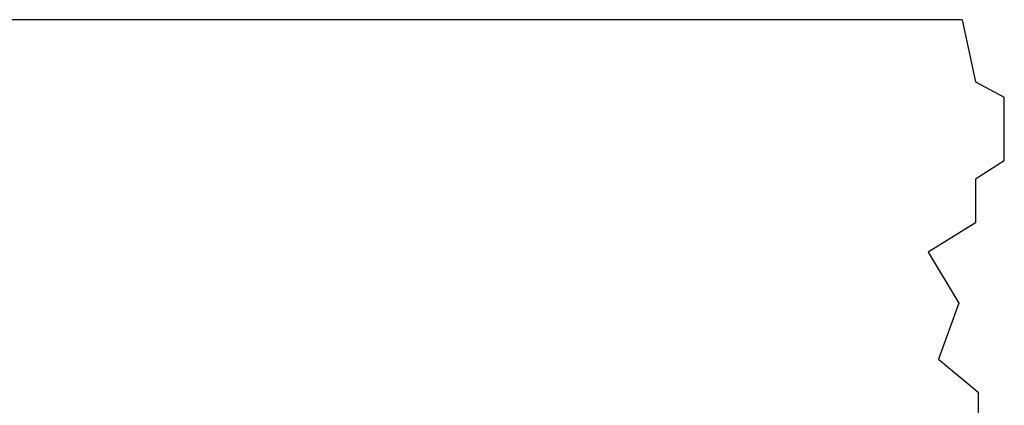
# Model space of a CAD drawing. Header units: inches. Extents: x -7205 to -1528, y -2875 to 5222.
# Tile 70 of 104: x -3949 to -3701, y 3102 to 3200. Entities that reach past the tile are written whole.
import ezdxf

# ---------------------------------------------------------------- set-up
doc = ezdxf.new("R2010")
doc.units = ezdxf.units.IN

msp = doc.modelspace()

# ---------------------------------------------------------------- linework, layer by layer
at = {"color": 7, "linetype": 'Continuous'}
for p, q in [((-3711.603685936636, 3199.578575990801), (-4885.542521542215, 3199.578575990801)), ((-3711.603685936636, 3199.578575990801), (-3708.277098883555, 3183.92821437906)), ((-3708.277098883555, 3183.92821437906), (-3701.000006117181, 3180.058915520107)), ((-3701.000006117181, 3163.966683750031), (-3701.000006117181, 3180.058915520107)), ((-3701.000006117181, 3163.966683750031), (-3708.287559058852, 3159.412915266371)), ((-3708.287559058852, 3159.412915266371), (-3708.287559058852, 3148.412915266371)), ((-3708.287559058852, 3148.412915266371), (-3720.16023240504, 3140.994045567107)), ((-3720.16023240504, 3140.994045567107), (-3712.43466128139, 3128.136536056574)), ((-3712.43466128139, 3128.136536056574), (-3717.564963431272, 3114.041146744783)), ((-3717.564963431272, 3114.041146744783), (-3707.606385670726, 3105.684907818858)), ((-3707.606385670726, 3105.684907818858), (-3707.606385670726, 3099.578575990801))]:
    msp.add_line(p, q, dxfattribs=at)

doc.saveas('drawing.dxf')
